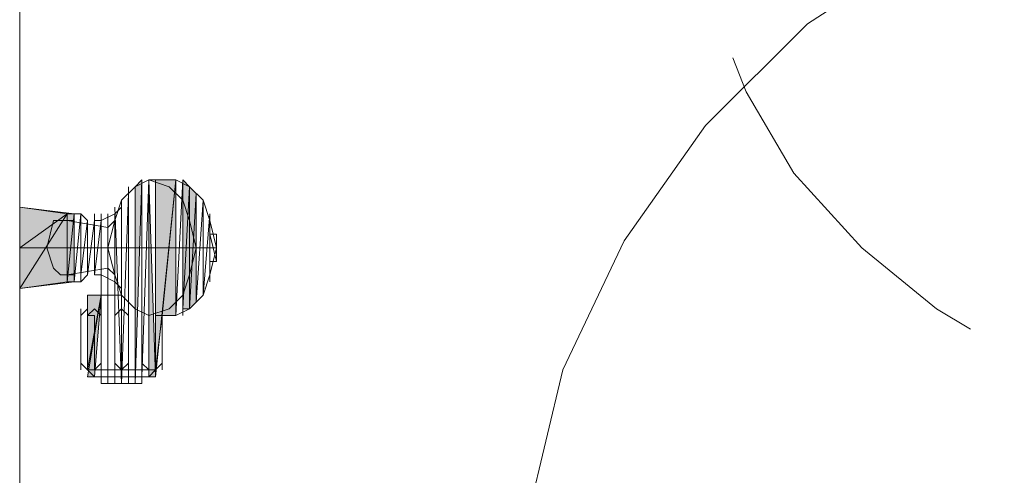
# Model space of a CAD drawing. Header units: millimetres. Extents: x 17 to 403, y 12 to 285.
# Tile 15 of 145: x 76.03 to 82.17, y 99.16 to 102.01. Entities that reach past the tile are written whole.
import ezdxf

# ---------------------------------------------------------------- set-up
doc = ezdxf.new("R2010")
doc.units = ezdxf.units.MM
doc.layers.add('FILL_FFFFFF', color=7, linetype='Continuous', true_color=0xffffff)
doc.layers.add('LINE_FFFFFF', color=7, linetype='Continuous', true_color=0xffffff)
doc.layers.add('LINE_000000', color=7, linetype='Continuous')

msp = doc.modelspace()

# ---------------------------------------------------------------- hatches: boundary and pattern name
at = {"layer": 'FILL_FFFFFF'}
h = msp.add_hatch(color=7, dxfattribs=at)
h.dxf.hatch_style = 1
h.paths.add_polyline_path([(76.7503, 100.965), (76.7927, 101.0073), (76.7503, 99.7373), (76.7503, 100.965)])
h = msp.add_hatch(color=7, dxfattribs=at)
h.dxf.hatch_style = 1
h.paths.add_polyline_path([(76.835, 99.7797), (76.835, 101.0073), (76.8773, 99.7797), (76.835, 99.7797)])
h = msp.add_hatch(color=7, dxfattribs=at)
h.dxf.hatch_style = 1
h.paths.add_polyline_path([(76.8773, 101.0073), (77.0043, 101.0073), (76.8773, 99.7797), (76.8773, 101.0073)])
h = msp.add_hatch(color=7, dxfattribs=at)
h.dxf.hatch_style = 1
h.paths.add_polyline_path([(76.9197, 100.1607), (77.0043, 101.0073), (77.0043, 100.1607), (76.9197, 100.1607)])
h = msp.add_hatch(color=7, dxfattribs=at)
h.dxf.hatch_style = 1
h.paths.add_polyline_path([(77.0467, 101.0073), (77.0467, 100.203), (77.089, 100.965), (77.0467, 101.0073)])
h = msp.add_hatch(color=7, dxfattribs=at)
h.dxf.hatch_style = 1
h.paths.add_polyline_path([(77.0467, 100.203), (77.089, 100.965), (77.089, 100.203), (77.0467, 100.203)])
h = msp.add_hatch(color=7, dxfattribs=at)
h.dxf.hatch_style = 1
h.paths.add_polyline_path([(77.089, 100.965), (77.089, 100.203), (77.1313, 100.9227), (77.089, 100.965)])
h = msp.add_hatch(color=7, dxfattribs=at)
h.dxf.hatch_style = 1
h.paths.add_polyline_path([(77.089, 100.203), (77.1313, 100.9227), (77.1313, 100.2453), (77.089, 100.203)])
h = msp.add_hatch(color=7, dxfattribs=at)
h.dxf.hatch_style = 1
h.paths.add_polyline_path([(76.0307, 100.584), (76.327, 100.7957), (76.0307, 100.838), (76.0307, 100.584)])
h = msp.add_hatch(color=7, dxfattribs=at)
h.dxf.hatch_style = 1
h.paths.add_polyline_path([(76.0307, 100.33), (76.0307, 100.584), (76.327, 100.7957), (76.0307, 100.33)])
h = msp.add_hatch(color=7, dxfattribs=at)
h.dxf.hatch_style = 1
h.paths.add_polyline_path([(76.0307, 100.33), (76.327, 100.7957), (76.327, 100.3723), (76.0307, 100.33)])
h = msp.add_hatch(color=7, dxfattribs=at)
h.dxf.hatch_style = 1
h.paths.add_polyline_path([(76.327, 100.7957), (76.327, 100.3723), (76.3693, 100.7957), (76.327, 100.7957)])
h = msp.add_hatch(color=7, dxfattribs=at)
h.dxf.hatch_style = 1
h.paths.add_polyline_path([(76.327, 100.3723), (76.3693, 100.7957), (76.3693, 100.3723), (76.327, 100.3723)])
h = msp.add_hatch(color=7, dxfattribs=at)
h.dxf.hatch_style = 1
h.paths.add_polyline_path([(76.454, 99.7797), (76.5387, 100.2877), (76.4963, 99.7797), (76.454, 99.7797)])
h = msp.add_hatch(color=7, dxfattribs=at)
h.dxf.hatch_style = 1
h.paths.add_polyline_path([(76.454, 100.2877), (76.5387, 100.2877), (76.454, 99.822), (76.454, 100.2877)])

# ---------------------------------------------------------------- linework, layer by layer
at = {"layer": 'LINE_000000', "lineweight": 0}
for p, q in [((76.0307, 110.7017), (76.0307, 96.0543)), ((77.0043, 101.0073), (76.835, 101.0073)), ((76.3693, 100.7957), (76.0307, 100.838)), ((76.0307, 100.838), (76.0307, 100.33)), ((76.5387, 100.7533), (76.6233, 100.7957)), ((76.6233, 100.7957), (76.6657, 100.838)), ((76.6233, 100.7957), (76.6233, 100.7957)), ((76.2423, 100.7533), (76.2847, 100.7533)), ((76.2847, 100.7533), (76.3693, 100.7533)), ((76.581, 100.711), (76.327, 100.7533)), ((76.4963, 100.7533), (76.4963, 100.7533)), ((76.4963, 100.7533), (76.5387, 100.7533)), ((76.4963, 100.7533), (76.4963, 100.7533)), ((76.4963, 100.7533), (76.5387, 100.7533)), ((76.5387, 100.7533), (76.5387, 100.7533)), ((76.5387, 100.7533), (76.5387, 100.7533)), ((76.6233, 100.7533), (76.581, 100.711)), ((76.581, 100.711), (76.581, 100.711)), ((77.216, 100.6687), (77.2583, 100.6687)), ((76.581, 100.584), (76.581, 100.6263)), ((76.0307, 100.584), (77.2583, 100.584)), ((76.581, 100.5417), (76.581, 100.584)), ((77.2583, 100.584), (77.2583, 100.584)), ((77.2583, 100.4993), (77.216, 100.4993)), ((76.2847, 100.4147), (76.2423, 100.457)), ((76.327, 100.4147), (76.581, 100.457)), ((76.4963, 100.4147), (76.4963, 100.457)), ((76.4963, 100.4147), (76.4963, 100.457)), ((76.581, 100.457), (76.581, 100.457)), ((76.581, 100.457), (76.6233, 100.4147)), ((76.0307, 100.33), (76.3693, 100.3723)), ((76.3693, 100.4147), (76.2847, 100.4147)), ((76.5387, 100.4147), (76.4963, 100.4147)), ((76.5387, 100.4147), (76.4963, 100.4147)), ((76.6233, 100.3723), (76.5387, 100.4147)), ((76.5387, 100.4147), (76.5387, 100.4147)), ((76.5387, 100.4147), (76.5387, 100.4147)), ((76.5387, 100.2877), (76.5387, 100.4147)), ((76.6657, 100.33), (76.6233, 100.3723)), ((76.6233, 100.3723), (76.6233, 100.3723)), ((76.454, 100.2877), (76.454, 100.203)), ((76.454, 100.2877), (76.6657, 100.2877)), ((76.454, 100.2877), (76.6657, 100.2877)), ((76.4117, 100.1607), (76.454, 100.203)), ((76.454, 100.203), (76.454, 100.1607)), ((76.454, 100.1607), (76.4963, 100.203)), ((76.4963, 100.203), (76.5387, 100.1607)), ((76.6233, 100.1607), (76.6657, 100.203)), ((76.6657, 100.203), (76.708, 100.1607)), ((76.4117, 100.1607), (76.4117, 99.8643)), ((76.454, 100.1607), (76.454, 100.1607)), ((76.454, 100.1607), (76.454, 99.8643)), ((76.4963, 100.1607), (76.454, 100.1607)), ((76.4963, 99.8643), (76.4963, 100.1607)), ((76.5387, 100.1607), (76.5387, 99.8643)), ((76.5387, 100.1607), (76.5387, 100.1607)), ((76.6233, 100.1607), (76.6233, 99.8643)), ((76.708, 100.1607), (76.708, 99.8643)), ((76.7927, 100.1607), (76.7927, 99.8643)), ((76.7927, 100.1607), (76.7927, 100.1607)), ((76.835, 99.8643), (76.835, 100.1607)), ((77.0043, 100.1607), (76.8773, 100.1607)), ((76.8773, 100.1607), (76.8773, 99.8643)), ((76.9197, 100.1607), (76.9197, 100.1607)), ((76.9197, 100.1607), (76.9197, 99.8643)), ((76.454, 99.822), (76.4117, 99.8643)), ((76.454, 99.8643), (76.454, 99.822)), ((76.8773, 99.822), (76.454, 99.822)), ((76.4963, 99.7797), (76.454, 99.822)), ((76.4963, 99.822), (76.4963, 99.8643)), ((76.5387, 99.8643), (76.4963, 99.822)), ((76.6657, 99.822), (76.6233, 99.8643)), ((76.708, 99.8643), (76.6657, 99.822)), ((76.835, 99.822), (76.7927, 99.8643)), ((76.835, 99.8643), (76.835, 99.822)), ((76.835, 99.7797), (76.8773, 99.822)), ((76.8773, 99.822), (76.8773, 99.8643)), ((76.9197, 99.8643), (76.8773, 99.822)), ((76.835, 99.7797), (76.4963, 99.7797)), ((76.5387, 99.7797), (76.7927, 99.7797)), ((76.5387, 99.7797), (76.5387, 99.7797)), ((76.5387, 99.7797), (76.5387, 99.7373)), ((76.5387, 99.7797), (76.5387, 99.7797)), ((76.7927, 99.7797), (76.7927, 99.7797)), ((76.7927, 99.7797), (76.7927, 99.7373)), ((76.7927, 99.7797), (76.7927, 99.7797)), ((76.7927, 99.7373), (76.5387, 99.7373)), ((76.7927, 99.7373), (76.5387, 99.7373)), ((76.5387, 99.7373), (76.5387, 99.7373)), ((76.7927, 99.7373), (76.7927, 99.7373))]:
    msp.add_line(p, q, dxfattribs=at)
for points in [[(84.2433, 103.1663), (83.3543, 103.0817), (82.5077, 102.8277), (81.661, 102.4467), (80.9413, 101.981), (80.3063, 101.346), (79.7983, 100.6263), (79.4173, 99.822), (79.2057, 98.933), (79.121, 98.044)], [(80.4757, 101.7693), (80.5603, 101.5577), (80.8567, 101.0497), (81.28, 100.584), (81.7457, 100.203), (81.9573, 100.076)], [(76.835, 100.1607), (76.7503, 100.203), (76.6657, 100.2877), (76.6233, 100.4147), (76.581, 100.584), (76.6233, 100.7533), (76.6657, 100.8803), (76.7503, 100.965), (76.835, 101.0073)], [(76.835, 101.0073), (76.962, 100.965), (77.0467, 100.8803), (77.089, 100.7533), (77.1313, 100.584), (77.089, 100.4147), (77.0467, 100.2877), (76.962, 100.203), (76.835, 100.1607)], [(77.0043, 101.0073), (77.089, 100.965), (77.1737, 100.8803), (77.216, 100.7533), (77.216, 100.584), (77.216, 100.4147), (77.1737, 100.2877), (77.089, 100.203), (77.0043, 100.1607)], [(77.0043, 101.0073), (77.089, 100.965), (77.1737, 100.8803), (77.216, 100.7533), (77.2583, 100.584), (77.216, 100.4147), (77.1737, 100.2877), (77.089, 100.203), (77.0043, 100.1607)], [(76.3693, 100.7957), (76.4117, 100.7957), (76.454, 100.7533)], [(76.2423, 100.457), (76.2, 100.584), (76.2423, 100.7533)], [(76.454, 100.4147), (76.4117, 100.3723), (76.3693, 100.3723)]]:
    msp.add_lwpolyline(points, dxfattribs=at)
at = {"layer": 'LINE_FFFFFF', "lineweight": 0}
for p, q in [((76.835, 101.0073), (76.8773, 99.7797)), ((76.8773, 99.7797), (77.0043, 101.0073)), ((76.7503, 99.7373), (76.7503, 100.965)), ((77.1313, 100.2453), (77.1737, 100.8803)), ((76.4117, 100.3723), (76.4117, 100.7957)), ((76.4117, 100.4147), (76.454, 100.7533)), ((76.4963, 100.4147), (76.5387, 100.7533)), ((76.4963, 100.7533), (76.4963, 100.7533)), ((76.4963, 100.7533), (76.4963, 100.7533)), ((77.2583, 100.6687), (77.2583, 100.5417)), ((77.2583, 100.6687), (77.2583, 100.4993)), ((77.2583, 100.6687), (77.2583, 100.6687)), ((76.4963, 100.457), (76.4963, 100.4147)), ((76.4963, 100.4147), (76.4963, 100.4147)), ((76.5387, 100.2877), (76.454, 99.822)), ((76.5387, 99.7797), (76.5387, 100.2877))]:
    msp.add_line(p, q, dxfattribs=at)
for points in [[(76.835, 101.0073), (76.7927, 99.7797), (76.7927, 101.0073), (76.7927, 99.7797), (76.7927, 101.0073), (76.7503, 99.7373)], [(77.0467, 100.1607), (77.0467, 101.0073), (77.0043, 100.1607)], [(76.708, 100.965), (76.708, 99.7373), (76.708, 100.9227), (76.6657, 99.7373), (76.708, 100.9227)], [(76.6657, 100.8803), (76.6657, 99.7373), (76.6657, 100.8803), (76.6657, 99.7373), (76.6233, 100.838), (76.6657, 99.7373), (76.6233, 100.838)], [(77.216, 100.6687), (77.216, 100.457), (77.216, 100.711), (77.216, 100.3723), (77.216, 100.7957), (77.1737, 100.2877), (77.1737, 100.8803), (77.1737, 100.2877)], [(76.4117, 100.3723), (76.4117, 100.7957), (76.3693, 100.3723)], [(76.4963, 100.4147), (76.4963, 100.7533), (76.4963, 100.4147), (76.4963, 100.7957)], [(76.5387, 99.7373), (76.5387, 100.7957), (76.5387, 99.7797), (76.5387, 100.7957), (76.5387, 99.7797)], [(76.5387, 100.2877), (76.5387, 100.7957), (76.5387, 100.4147), (76.5387, 100.7533), (76.5387, 100.4147)], [(76.581, 100.7957), (76.581, 99.7373), (76.581, 100.7957), (76.581, 99.7373)], [(76.4963, 100.7533), (76.454, 100.4147), (76.454, 100.7533)], [(76.4963, 100.7533), (76.4963, 100.4147), (76.4963, 100.7533), (76.4963, 100.4147), (76.4963, 100.7533), (76.4963, 100.457)], [(77.216, 100.4993), (77.216, 100.6687), (77.2583, 100.4993)], [(77.2583, 100.584), (77.2583, 100.5417), (77.2583, 100.6263)], [(76.454, 100.2877), (76.454, 99.822), (76.454, 100.203)], [(76.4117, 100.203), (76.4117, 99.822), (76.4117, 100.203), (76.4117, 99.822)], [(76.9197, 99.822), (76.9197, 100.1607), (76.8773, 99.822), (76.9197, 100.1607), (76.8773, 99.822)]]:
    msp.add_lwpolyline(points, dxfattribs=at)
for points in [[(76.7503, 100.965), (76.7927, 101.0073), (76.7503, 99.7373), (76.7503, 100.965)], [(76.835, 99.7797), (76.835, 101.0073), (76.8773, 99.7797), (76.835, 99.7797)], [(76.8773, 101.0073), (77.0043, 101.0073), (76.8773, 99.7797), (76.8773, 101.0073)], [(76.9197, 100.1607), (77.0043, 101.0073), (77.0043, 100.1607), (76.9197, 100.1607)], [(77.0467, 101.0073), (77.0467, 100.203), (77.089, 100.965), (77.0467, 101.0073)], [(77.0467, 100.203), (77.089, 100.965), (77.089, 100.203), (77.0467, 100.203)], [(77.089, 100.965), (77.089, 100.203), (77.1313, 100.9227), (77.089, 100.965)], [(77.089, 100.203), (77.1313, 100.9227), (77.1313, 100.2453), (77.089, 100.203)], [(76.0307, 100.584), (76.327, 100.7957), (76.0307, 100.838), (76.0307, 100.584)], [(76.0307, 100.33), (76.0307, 100.584), (76.327, 100.7957), (76.0307, 100.33)], [(76.0307, 100.33), (76.327, 100.7957), (76.327, 100.3723), (76.0307, 100.33)], [(76.327, 100.7957), (76.327, 100.3723), (76.3693, 100.7957), (76.327, 100.7957)], [(76.327, 100.3723), (76.3693, 100.7957), (76.3693, 100.3723), (76.327, 100.3723)], [(76.6233, 100.7957), (76.6233, 99.7373), (76.6233, 100.7957)], [(76.454, 100.4147), (76.454, 100.7533), (76.454, 100.4147)], [(76.454, 99.7797), (76.5387, 100.2877), (76.4963, 99.7797), (76.454, 99.7797)], [(76.454, 100.2877), (76.5387, 100.2877), (76.454, 99.822), (76.454, 100.2877)], [(76.4117, 100.203), (76.4117, 99.8643), (76.4117, 100.203)]]:
    msp.add_lwpolyline(points, close=True, dxfattribs=at)

doc.saveas('drawing.dxf')
